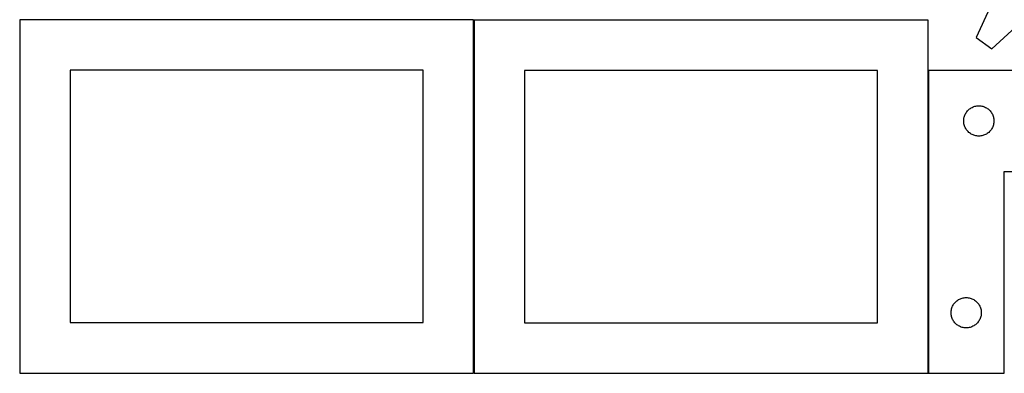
# Model space of a CAD drawing. Header units: millimetres. Extents: x 7 to 1243, y 7 to 1471.
# Tile 1 of 24: x 7 to 592, y 7 to 217. Entities that reach past the tile are written whole.
import ezdxf

# ---------------------------------------------------------------- set-up
doc = ezdxf.new("R2010")
doc.units = ezdxf.units.MM
doc.layers.add('CUT', color=7, linetype='CONTINUOUS', true_color=0x000000)

msp = doc.modelspace()

# ---------------------------------------------------------------- linework, layer by layer
at = {"layer": 'CUT'}
for p, q in [((583.794733, 223.804386), (575.70522, 206.197507)), ((276.622251, 216.70685), (6.622251, 216.70685)), ((6.622251, 216.70685), (6.622251, 6.70685)), ((276.622251, 6.70685), (276.622251, 216.70685)), ((546.998472, 216.563539), (276.998472, 216.563539)), ((276.998472, 216.563539), (276.998472, 6.563539)), ((546.998472, 6.563539), (546.998472, 216.563539)), ((585.023549, 199.396463), (599.325645, 212.469048)), ((575.70522, 206.197507), (585.023549, 199.396463)), ((246.622251, 186.70685), (36.622251, 186.70685)), ((36.622251, 186.70685), (36.622251, 36.70685)), ((246.622251, 36.70685), (246.622251, 186.70685)), ((516.998472, 186.563539), (306.998472, 186.563539)), ((306.998472, 186.563539), (306.998472, 36.563539)), ((516.998472, 36.563539), (516.998472, 186.563539)), ((547.215506, 186.565245), (547.215506, 6.565245)), ((697.215506, 186.565245), (547.215506, 186.565245)), ((571.736654, 163.705425), (572.215374, 164.048471)), ((572.215374, 164.048471), (572.715506, 164.359474)), ((572.715506, 164.359474), (573.234908, 164.6371)), ((573.234908, 164.6371), (573.771355, 164.880161)), ((573.771355, 164.880161), (574.322551, 165.087616)), ((574.322551, 165.087616), (574.886135, 165.258577)), ((574.886135, 165.258577), (575.459693, 165.392312)), ((575.459693, 165.392312), (576.040771, 165.488249)), ((576.040771, 165.488249), (576.626878, 165.545975)), ((576.626878, 165.545975), (577.215506, 165.565245)), ((577.215506, 165.565245), (577.804135, 165.545975)), ((577.804135, 165.545975), (578.390242, 165.488249)), ((578.390242, 165.488249), (578.971319, 165.392312)), ((578.971319, 165.392312), (579.544878, 165.258577)), ((579.544878, 165.258577), (580.108462, 165.087616)), ((580.108462, 165.087616), (580.659657, 164.880161)), ((580.659657, 164.880161), (581.196105, 164.6371)), ((581.196105, 164.6371), (581.715506, 164.359474)), ((581.715506, 164.359474), (582.215638, 164.048471)), ((582.215638, 164.048471), (582.694359, 163.705425)), ((568.292503, 157.739981), (568.388439, 158.321058)), ((568.388439, 158.321058), (568.522174, 158.894616)), ((568.522174, 158.894616), (568.693135, 159.4582)), ((568.693135, 159.4582), (568.900591, 160.009396)), ((568.900591, 160.009396), (569.143652, 160.545843)), ((569.143652, 160.545843), (569.421278, 161.065245)), ((569.421278, 161.065245), (569.73228, 161.565377)), ((569.73228, 161.565377), (570.075326, 162.044098)), ((570.075326, 162.044098), (570.448948, 162.499357)), ((570.448948, 162.499357), (570.851545, 162.929206)), ((570.851545, 162.929206), (571.281394, 163.331803)), ((571.281394, 163.331803), (571.736654, 163.705425)), ((582.694359, 163.705425), (583.149619, 163.331803)), ((583.149619, 163.331803), (583.579467, 162.929206)), ((583.579467, 162.929206), (583.982065, 162.499357)), ((583.982065, 162.499357), (584.355686, 162.044098)), ((584.355686, 162.044098), (584.698733, 161.565377)), ((584.698733, 161.565377), (585.009735, 161.065245)), ((585.009735, 161.065245), (585.287361, 160.545843)), ((585.287361, 160.545843), (585.530422, 160.009396)), ((585.530422, 160.009396), (585.737878, 159.4582)), ((585.737878, 159.4582), (585.908839, 158.894616)), ((585.908839, 158.894616), (586.042574, 158.321058)), ((586.042574, 158.321058), (586.13851, 157.739981)), ((568.215506, 156.565245), (568.234776, 157.153873)), ((568.234776, 155.976617), (568.215506, 156.565245)), ((568.234776, 157.153873), (568.292503, 157.739981)), ((568.292503, 155.390509), (568.234776, 155.976617)), ((568.388439, 154.809432), (568.292503, 155.390509)), ((568.522174, 154.235874), (568.388439, 154.809432)), ((568.693135, 153.67229), (568.522174, 154.235874)), ((568.900591, 153.121094), (568.693135, 153.67229)), ((569.143652, 152.584647), (568.900591, 153.121094)), ((569.421278, 152.065245), (569.143652, 152.584647)), ((585.287361, 152.584647), (585.009735, 152.065245)), ((585.530422, 153.121094), (585.287361, 152.584647)), ((585.737878, 153.67229), (585.530422, 153.121094)), ((585.908839, 154.235874), (585.737878, 153.67229)), ((586.042574, 154.809432), (585.908839, 154.235874)), ((586.13851, 155.390509), (586.042574, 154.809432)), ((586.13851, 157.739981), (586.196237, 157.153873)), ((586.196237, 155.976617), (586.13851, 155.390509)), ((586.196237, 157.153873), (586.215506, 156.565245)), ((586.215506, 156.565245), (586.196237, 155.976617)), ((569.73228, 151.565113), (569.421278, 152.065245)), ((570.075326, 151.086392), (569.73228, 151.565113)), ((570.448948, 150.631133), (570.075326, 151.086392)), ((570.851545, 150.201284), (570.448948, 150.631133)), ((571.281394, 149.798687), (570.851545, 150.201284)), ((571.736654, 149.425065), (571.281394, 149.798687)), ((572.215374, 149.082018), (571.736654, 149.425065)), ((572.715506, 148.771016), (572.215374, 149.082018)), ((573.234908, 148.49339), (572.715506, 148.771016)), ((573.771355, 148.250329), (573.234908, 148.49339)), ((574.322551, 148.042874), (573.771355, 148.250329)), ((574.886135, 147.871912), (574.322551, 148.042874)), ((575.459693, 147.738177), (574.886135, 147.871912)), ((576.040771, 147.642241), (575.459693, 147.738177)), ((576.626878, 147.584515), (576.040771, 147.642241)), ((577.215506, 147.565245), (576.626878, 147.584515)), ((577.804135, 147.584515), (577.215506, 147.565245)), ((578.390242, 147.642241), (577.804135, 147.584515)), ((578.971319, 147.738177), (578.390242, 147.642241)), ((579.544878, 147.871912), (578.971319, 147.738177)), ((580.108462, 148.042874), (579.544878, 147.871912)), ((580.659657, 148.250329), (580.108462, 148.042874)), ((581.196105, 148.49339), (580.659657, 148.250329)), ((581.715506, 148.771016), (581.196105, 148.49339)), ((582.215638, 149.082018), (581.715506, 148.771016)), ((582.694359, 149.425065), (582.215638, 149.082018)), ((583.149619, 149.798687), (582.694359, 149.425065)), ((583.579467, 150.201284), (583.149619, 149.798687)), ((583.982065, 150.631133), (583.579467, 150.201284)), ((584.355686, 151.086392), (583.982065, 150.631133)), ((584.698733, 151.565113), (584.355686, 151.086392)), ((585.009735, 152.065245), (584.698733, 151.565113)), ((592.215506, 6.565245), (592.215506, 126.565245)), ((592.215506, 126.565245), (697.215506, 126.565245)), ((561.643652, 46.545843), (561.921278, 47.065245)), ((561.921278, 47.065245), (562.23228, 47.565377)), ((562.23228, 47.565377), (562.575326, 48.044098)), ((562.575326, 48.044098), (562.948948, 48.499357)), ((562.948948, 48.499357), (563.351545, 48.929206)), ((563.351545, 48.929206), (563.781394, 49.331803)), ((563.781394, 49.331803), (564.236654, 49.705425)), ((564.236654, 49.705425), (564.715374, 50.048471)), ((564.715374, 50.048471), (565.215506, 50.359474)), ((565.215506, 50.359474), (565.734908, 50.6371)), ((565.734908, 50.6371), (566.271355, 50.880161)), ((566.271355, 50.880161), (566.822551, 51.087616)), ((566.822551, 51.087616), (567.386135, 51.258577)), ((567.386135, 51.258577), (567.959693, 51.392312)), ((567.959693, 51.392312), (568.540771, 51.488249)), ((568.540771, 51.488249), (569.126878, 51.545975)), ((569.126878, 51.545975), (569.715506, 51.565245)), ((569.715506, 51.565245), (570.304135, 51.545975)), ((570.304135, 51.545975), (570.890242, 51.488249)), ((570.890242, 51.488249), (571.471319, 51.392312)), ((571.471319, 51.392312), (572.044878, 51.258577)), ((572.044878, 51.258577), (572.608462, 51.087616)), ((572.608462, 51.087616), (573.159657, 50.880161)), ((573.159657, 50.880161), (573.696105, 50.6371)), ((573.696105, 50.6371), (574.215506, 50.359474)), ((574.215506, 50.359474), (574.715638, 50.048471)), ((574.715638, 50.048471), (575.194359, 49.705425)), ((575.194359, 49.705425), (575.649619, 49.331803)), ((575.649619, 49.331803), (576.079467, 48.929206)), ((576.079467, 48.929206), (576.482065, 48.499357)), ((576.482065, 48.499357), (576.855686, 48.044098)), ((576.855686, 48.044098), (577.198733, 47.565377)), ((577.198733, 47.565377), (577.509735, 47.065245)), ((577.509735, 47.065245), (577.787361, 46.545843)), ((560.715506, 42.565245), (560.734776, 43.153873)), ((560.734776, 41.976617), (560.715506, 42.565245)), ((560.734776, 43.153873), (560.792503, 43.739981)), ((560.792503, 41.390509), (560.734776, 41.976617)), ((560.792503, 43.739981), (560.888439, 44.321058)), ((560.888439, 40.809432), (560.792503, 41.390509)), ((560.888439, 44.321058), (561.022174, 44.894616)), ((561.022174, 44.894616), (561.193135, 45.4582)), ((561.193135, 45.4582), (561.400591, 46.009396)), ((561.400591, 46.009396), (561.643652, 46.545843)), ((577.787361, 46.545843), (578.030422, 46.009396)), ((578.030422, 46.009396), (578.237878, 45.4582)), ((578.237878, 45.4582), (578.408839, 44.894616)), ((578.408839, 44.894616), (578.542574, 44.321058)), ((578.542574, 44.321058), (578.63851, 43.739981)), ((578.63851, 41.390509), (578.542574, 40.809432)), ((578.63851, 43.739981), (578.696237, 43.153873)), ((578.696237, 41.976617), (578.63851, 41.390509)), ((578.696237, 43.153873), (578.715506, 42.565245)), ((578.715506, 42.565245), (578.696237, 41.976617)), ((36.622251, 36.70685), (246.622251, 36.70685)), ((306.998472, 36.563539), (516.998472, 36.563539)), ((561.022174, 40.235874), (560.888439, 40.809432)), ((561.193135, 39.67229), (561.022174, 40.235874)), ((561.400591, 39.121094), (561.193135, 39.67229)), ((561.643652, 38.584647), (561.400591, 39.121094)), ((561.921278, 38.065245), (561.643652, 38.584647)), ((562.23228, 37.565113), (561.921278, 38.065245)), ((562.575326, 37.086392), (562.23228, 37.565113)), ((562.948948, 36.631133), (562.575326, 37.086392)), ((563.351545, 36.201284), (562.948948, 36.631133)), ((563.781394, 35.798687), (563.351545, 36.201284)), ((564.236654, 35.425065), (563.781394, 35.798687)), ((564.715374, 35.082018), (564.236654, 35.425065)), ((575.194359, 35.425065), (574.715638, 35.082018)), ((575.649619, 35.798687), (575.194359, 35.425065)), ((576.079467, 36.201284), (575.649619, 35.798687)), ((576.482065, 36.631133), (576.079467, 36.201284)), ((576.855686, 37.086392), (576.482065, 36.631133)), ((577.198733, 37.565113), (576.855686, 37.086392)), ((577.509735, 38.065245), (577.198733, 37.565113)), ((577.787361, 38.584647), (577.509735, 38.065245)), ((578.030422, 39.121094), (577.787361, 38.584647)), ((578.237878, 39.67229), (578.030422, 39.121094)), ((578.408839, 40.235874), (578.237878, 39.67229)), ((578.542574, 40.809432), (578.408839, 40.235874)), ((565.215506, 34.771016), (564.715374, 35.082018)), ((565.734908, 34.49339), (565.215506, 34.771016)), ((566.271355, 34.250329), (565.734908, 34.49339)), ((566.822551, 34.042874), (566.271355, 34.250329)), ((567.386135, 33.871912), (566.822551, 34.042874)), ((567.959693, 33.738177), (567.386135, 33.871912)), ((568.540771, 33.642241), (567.959693, 33.738177)), ((569.126878, 33.584515), (568.540771, 33.642241)), ((569.715506, 33.565245), (569.126878, 33.584515)), ((570.304135, 33.584515), (569.715506, 33.565245)), ((570.890242, 33.642241), (570.304135, 33.584515)), ((571.471319, 33.738177), (570.890242, 33.642241)), ((572.044878, 33.871912), (571.471319, 33.738177)), ((572.608462, 34.042874), (572.044878, 33.871912)), ((573.159657, 34.250329), (572.608462, 34.042874)), ((573.696105, 34.49339), (573.159657, 34.250329)), ((574.215506, 34.771016), (573.696105, 34.49339)), ((574.715638, 35.082018), (574.215506, 34.771016)), ((6.622251, 6.70685), (276.622251, 6.70685)), ((276.998472, 6.563539), (546.998472, 6.563539)), ((547.215506, 6.565245), (592.215506, 6.565245))]:
    msp.add_line(p, q, dxfattribs=at)

doc.saveas('drawing.dxf')
